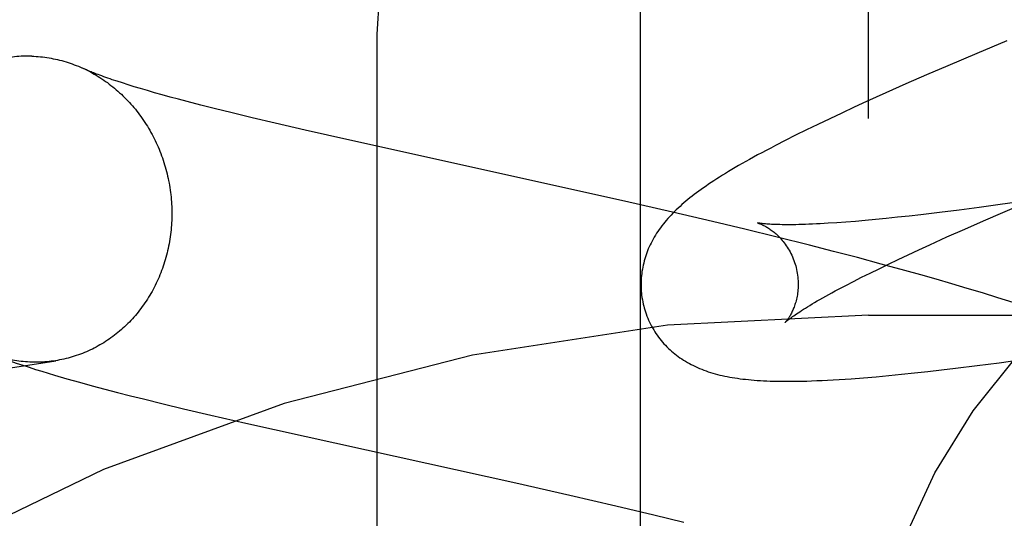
# Model space of a CAD drawing. Header units: inches. Extents: x 0 to 308, y 0 to 199.
# Tile 43 of 139: x 87.3087 to 87.434, y 102.7 to 102.7634. Entities that reach past the tile are written whole.
import ezdxf

# ---------------------------------------------------------------- set-up
doc = ezdxf.new("R2010")
doc.units = ezdxf.units.IN
doc.header["$LTSCALE"] = 16.920913
doc.header["$MEASUREMENT"] = 0
doc.linetypes.add('HIDDEN', pattern=[0.2, 0.1, -0.1])
doc.layers.add('DEFAULT_2', color=8, linetype='HIDDEN')
doc.layers.add('RIGHT_OR_MAIN_DOOR_ASSEMBLY', color=7, linetype='CONTINUOUS')

msp = doc.modelspace()

# ---------------------------------------------------------------- linework, layer by layer
at = {"layer": 'DEFAULT_2', "color": 8, "linetype": 'HIDDEN'}
for p, q in [((87.41667, 99.36664), (87.41667, 104.86714)), ((87.35417, 102.01849), (87.35417, 102.76154)), ((87.43429, 102.7607), (87.43046, 102.75909)), ((87.43046, 102.75909), (87.42675, 102.75751)), ((87.42675, 102.75751), (87.42405, 102.75635)), ((87.42405, 102.75635), (87.42143, 102.7552)), ((87.32175, 102.75533), (87.32108, 102.75554)), ((87.32247, 102.7551), (87.32175, 102.75533)), ((87.32324, 102.75486), (87.32247, 102.7551)), ((87.32406, 102.75461), (87.32324, 102.75486)), ((87.42143, 102.7552), (87.41888, 102.75408)), ((87.32493, 102.75436), (87.32406, 102.75461)), ((87.32584, 102.75409), (87.32493, 102.75436)), ((87.32681, 102.75382), (87.32584, 102.75409)), ((87.32783, 102.75354), (87.32681, 102.75382)), ((87.32889, 102.75326), (87.32783, 102.75354)), ((87.41888, 102.75408), (87.41643, 102.75297)), ((87.32999, 102.75296), (87.32889, 102.75326)), ((87.33174, 102.75251), (87.32999, 102.75296)), ((87.33359, 102.75204), (87.33174, 102.75251)), ((87.41483, 102.75224), (87.41327, 102.75151)), ((87.41643, 102.75297), (87.41483, 102.75224)), ((87.33553, 102.75156), (87.33359, 102.75204)), ((87.33827, 102.7509), (87.33553, 102.75156)), ((87.34116, 102.75021), (87.33827, 102.7509)), ((87.41327, 102.75151), (87.41174, 102.75079)), ((87.34498, 102.74933), (87.34116, 102.75021)), ((87.41023, 102.75007), (87.40878, 102.74937)), ((87.41174, 102.75079), (87.41023, 102.75007)), ((87.35067, 102.74804), (87.34498, 102.74933)), ((87.40738, 102.74868), (87.40606, 102.74801)), ((87.40878, 102.74937), (87.40738, 102.74868)), ((87.38561, 102.74031), (87.35067, 102.74804)), ((87.40606, 102.74801), (87.40482, 102.74737)), ((87.39172, 102.73891), (87.38561, 102.74031)), ((87.43343, 102.73986), (87.43077, 102.7395)), ((87.43713, 102.74037), (87.43343, 102.73986)), ((87.43378, 102.73887), (87.43722, 102.74034)), ((87.39684, 102.73771), (87.39172, 102.73891)), ((87.42183, 102.7384), (87.42036, 102.73825)), ((87.42335, 102.73858), (87.42183, 102.7384)), ((87.42572, 102.73886), (87.42335, 102.73858)), ((87.4282, 102.73916), (87.42572, 102.73886)), ((87.43077, 102.7395), (87.4282, 102.73916)), ((87.43131, 102.7378), (87.43378, 102.73887)), ((87.40095, 102.73673), (87.39684, 102.73771)), ((87.41265, 102.73756), (87.41156, 102.73749)), ((87.41379, 102.73764), (87.41265, 102.73756)), ((87.415, 102.73773), (87.41379, 102.73764)), ((87.41626, 102.73784), (87.415, 102.73773)), ((87.41757, 102.73796), (87.41626, 102.73784)), ((87.41894, 102.7381), (87.41757, 102.73796)), ((87.42036, 102.73825), (87.41894, 102.7381)), ((87.42893, 102.73676), (87.43131, 102.7378)), ((87.40506, 102.73572), (87.40095, 102.73673)), ((87.42665, 102.73575), (87.42893, 102.73676)), ((87.40915, 102.7347), (87.40506, 102.73572)), ((87.41222, 102.73391), (87.40915, 102.7347)), ((87.42308, 102.73412), (87.42447, 102.73476)), ((87.42447, 102.73476), (87.42665, 102.73575)), ((87.41526, 102.73312), (87.41222, 102.73391)), ((87.42044, 102.73289), (87.42174, 102.7335)), ((87.42174, 102.7335), (87.42308, 102.73412)), ((87.4183, 102.73231), (87.41526, 102.73312)), ((87.41801, 102.73172), (87.4192, 102.7323)), ((87.42131, 102.73149), (87.4183, 102.73231)), ((87.4192, 102.7323), (87.42044, 102.73289)), ((87.41579, 102.73062), (87.41687, 102.73116)), ((87.41687, 102.73116), (87.41801, 102.73172)), ((87.42331, 102.73093), (87.42131, 102.73149)), ((87.42529, 102.73037), (87.42331, 102.73093)), ((87.41287, 102.72912), (87.41379, 102.7296)), ((87.41379, 102.7296), (87.41476, 102.7301)), ((87.41476, 102.7301), (87.41579, 102.73062)), ((87.42727, 102.72979), (87.42529, 102.73037)), ((87.42924, 102.72921), (87.42727, 102.72979)), ((87.43119, 102.72863), (87.42924, 102.72921)), ((87.43313, 102.72803), (87.43119, 102.72863)), ((87.43506, 102.72743), (87.43313, 102.72803)), ((87.41667, 102.72582), (87.91667, 102.72582)), ((87.4305, 102.71939), (87.43331, 102.71976)), ((87.43331, 102.71976), (87.4362, 102.72015)), ((87.42086, 102.71829), (87.42252, 102.71846)), ((87.42252, 102.71846), (87.42423, 102.71864)), ((87.42423, 102.71864), (87.42598, 102.71884)), ((87.42598, 102.71884), (87.42776, 102.71905)), ((87.42776, 102.71905), (87.4305, 102.71939)), ((87.31468, 102.71773), (87.31628, 102.71728)), ((87.31628, 102.71728), (87.31788, 102.71684)), ((87.41605, 102.71785), (87.41764, 102.71798)), ((87.41764, 102.71798), (87.41924, 102.71813)), ((87.41924, 102.71813), (87.42086, 102.71829)), ((87.31788, 102.71684), (87.3195, 102.71641)), ((87.3195, 102.71641), (87.32113, 102.71598)), ((87.32113, 102.71598), (87.32277, 102.71556)), ((87.32277, 102.71556), (87.32443, 102.71515)), ((87.32443, 102.71515), (87.32695, 102.71452)), ((87.32695, 102.71452), (87.32952, 102.71391)), ((87.32952, 102.71391), (87.33299, 102.71309)), ((87.33299, 102.71309), (87.33744, 102.71207)), ((87.33744, 102.71207), (87.3718, 102.70447)), ((87.3718, 102.70447), (87.37868, 102.70291)), ((87.37868, 102.70291), (87.38453, 102.70156)), ((87.38453, 102.70156), (87.38935, 102.70042)), ((87.38935, 102.70042), (87.39316, 102.6995))]:
    msp.add_line(p, q, dxfattribs=at)
for points in [[(87.35417, 102.76154), (87.3548, 102.77115), (87.3567, 102.7806), (87.35984, 102.78974), (87.36415, 102.7984), (87.36959, 102.80645), (87.37604, 102.81373), (87.38341, 102.82012), (87.39158, 102.82552), (87.40039, 102.82982), (87.4097, 102.83294), (87.41935, 102.83484), (87.42917, 102.83547)], [(87.31022, 102.75874), (87.30995, 102.75874), (87.30967, 102.75875), (87.3094, 102.75874), (87.30912, 102.75873), (87.30885, 102.75872), (87.30858, 102.75871), (87.3083, 102.75868), (87.30803, 102.75866), (87.30776, 102.75863), (87.30749, 102.75859), (87.30722, 102.75855), (87.08973, 102.72426)], [(87.31022, 102.75874), (87.31049, 102.75873), (87.31077, 102.75871), (87.31104, 102.75869), (87.31132, 102.75867), (87.31159, 102.75864), (87.31186, 102.7586), (87.31214, 102.75856), (87.31241, 102.75852), (87.31268, 102.75847), (87.31295, 102.75842), (87.31322, 102.75837), (87.31349, 102.7583), (87.31376, 102.75824), (87.31403, 102.75817), (87.3143, 102.75809), (87.31457, 102.75801), (87.31483, 102.75793), (87.3151, 102.75784), (87.31536, 102.75775), (87.31562, 102.75765), (87.31588, 102.75755), (87.31614, 102.75745), (87.3164, 102.75734), (87.31666, 102.75722)], [(87.32108, 102.75554), (87.32046, 102.75575), (87.32017, 102.75585), (87.31989, 102.75595), (87.31962, 102.75604), (87.31937, 102.75613), (87.31913, 102.75622), (87.31889, 102.75631), (87.31868, 102.75639), (87.31847, 102.75647), (87.31827, 102.75654), (87.31809, 102.75661), (87.31791, 102.75668), (87.31775, 102.75675), (87.31759, 102.75681), (87.31745, 102.75687), (87.31732, 102.75693), (87.31719, 102.75698), (87.31708, 102.75703), (87.31698, 102.75708), (87.31688, 102.75712), (87.31666, 102.75722)], [(87.3168, 102.75716), (87.31691, 102.75711), (87.31717, 102.75698), (87.31742, 102.75686), (87.31767, 102.75673), (87.31792, 102.75659), (87.31816, 102.75645), (87.31841, 102.75631), (87.31865, 102.75616), (87.31889, 102.75601), (87.31913, 102.75585), (87.31937, 102.7557), (87.3196, 102.75553), (87.31983, 102.75537), (87.32006, 102.75519), (87.32029, 102.75502), (87.32052, 102.75484), (87.32074, 102.75466), (87.32096, 102.75447), (87.32118, 102.75429), (87.32139, 102.75409), (87.32161, 102.7539), (87.32182, 102.7537), (87.32202, 102.75349), (87.32223, 102.75329), (87.32243, 102.75308), (87.32263, 102.75286), (87.32282, 102.75265), (87.32301, 102.75243), (87.3232, 102.75221), (87.32339, 102.75198), (87.32357, 102.75175), (87.32375, 102.75152), (87.32393, 102.75129), (87.32411, 102.75105), (87.32428, 102.75081), (87.32444, 102.75057), (87.32461, 102.75032), (87.32477, 102.75007), (87.32492, 102.74982), (87.32508, 102.74957), (87.32523, 102.74931), (87.32537, 102.74905), (87.32552, 102.74879), (87.32565, 102.74853), (87.32579, 102.74827), (87.32592, 102.748), (87.32605, 102.74773), (87.32617, 102.74746), (87.32629, 102.74719), (87.32641, 102.74691), (87.32652, 102.74664), (87.32663, 102.74636), (87.32674, 102.74608), (87.32684, 102.7458), (87.32694, 102.74551), (87.32703, 102.74523), (87.32712, 102.74494), (87.3272, 102.74465), (87.32729, 102.74437), (87.32736, 102.74408), (87.32744, 102.74378), (87.3275, 102.74349), (87.32757, 102.7432), (87.32763, 102.74291), (87.32769, 102.74261), (87.32774, 102.74232), (87.32779, 102.74202), (87.32783, 102.74172), (87.32787, 102.74142), (87.32791, 102.74113), (87.32794, 102.74083), (87.32797, 102.74053), (87.32799, 102.74023), (87.32801, 102.73993), (87.32802, 102.73963), (87.32803, 102.73933), (87.32804, 102.73903), (87.32804, 102.73873)], [(87.40482, 102.74737), (87.40423, 102.74706), (87.40365, 102.74676), (87.4031, 102.74646), (87.40256, 102.74618), (87.40205, 102.74589), (87.40155, 102.74562), (87.40106, 102.74535), (87.4006, 102.74508), (87.40015, 102.74482), (87.39971, 102.74457), (87.39929, 102.74432), (87.39888, 102.74407), (87.39848, 102.74383), (87.3981, 102.74359), (87.39772, 102.74336), (87.39736, 102.74313), (87.39701, 102.7429), (87.39667, 102.74267), (87.39633, 102.74245), (87.39601, 102.74223), (87.39569, 102.74201), (87.39538, 102.74179), (87.39508, 102.74158), (87.39479, 102.74136), (87.39451, 102.74115), (87.39423, 102.74093), (87.39396, 102.74072), (87.39369, 102.7405), (87.39343, 102.74029), (87.39318, 102.74007)], [(87.39318, 102.74007), (87.39293, 102.73986), (87.39269, 102.73964), (87.39245, 102.73942), (87.39222, 102.73921), (87.39199, 102.73899), (87.39177, 102.73876), (87.39156, 102.73854), (87.39135, 102.73832), (87.39114, 102.73809), (87.39095, 102.73786), (87.39075, 102.73763), (87.39057, 102.7374), (87.39038, 102.73717), (87.39021, 102.73693), (87.39004, 102.7367), (87.38988, 102.73646), (87.38972, 102.73622), (87.38956, 102.73598), (87.38942, 102.73573), (87.38928, 102.73548), (87.38914, 102.73523), (87.38901, 102.73498), (87.38889, 102.73473), (87.38877, 102.73448), (87.38866, 102.73423), (87.38856, 102.73398), (87.38846, 102.73373), (87.38837, 102.73347), (87.38829, 102.73322), (87.38821, 102.73296), (87.38813, 102.7327), (87.38807, 102.73244), (87.388, 102.73217), (87.38795, 102.73191), (87.3879, 102.73164), (87.38785, 102.73137), (87.38782, 102.7311), (87.38779, 102.73082), (87.38776, 102.73055), (87.38774, 102.73027), (87.38773, 102.72999), (87.38773, 102.72972), (87.38773, 102.72944), (87.38774, 102.72916), (87.38776, 102.72888), (87.38778, 102.7286), (87.38781, 102.72833), (87.38785, 102.72805), (87.3879, 102.72777), (87.38795, 102.7275), (87.38801, 102.72722), (87.38807, 102.72695), (87.38814, 102.72672)], [(87.32804, 102.73873), (87.32804, 102.73843), (87.32803, 102.73813), (87.32802, 102.73783), (87.32801, 102.73753), (87.32799, 102.73724), (87.32797, 102.73694), (87.32794, 102.73664), (87.32791, 102.73635), (87.32787, 102.73605), (87.32783, 102.73575), (87.32779, 102.73546), (87.32774, 102.73517), (87.32769, 102.73487), (87.32763, 102.73458), (87.32757, 102.73429), (87.3275, 102.734), (87.32744, 102.73372), (87.32736, 102.73343), (87.32729, 102.73314), (87.3272, 102.73286), (87.32712, 102.73258), (87.32703, 102.7323), (87.32694, 102.73202), (87.32684, 102.73174), (87.32674, 102.73147), (87.32663, 102.73119), (87.32652, 102.73092), (87.32641, 102.73065), (87.32629, 102.73038), (87.32617, 102.73012), (87.32605, 102.72986), (87.32592, 102.72959), (87.32579, 102.72934), (87.32565, 102.72908), (87.32552, 102.72883), (87.32537, 102.72857), (87.32523, 102.72833), (87.32508, 102.72808), (87.32492, 102.72784), (87.32477, 102.72759), (87.32461, 102.72736), (87.32444, 102.72712), (87.32428, 102.72689), (87.32411, 102.72666), (87.32393, 102.72643), (87.32375, 102.72621), (87.32357, 102.72599), (87.32339, 102.72577), (87.3232, 102.72556), (87.32301, 102.72535), (87.32282, 102.72514), (87.32263, 102.72493), (87.32243, 102.72473), (87.32223, 102.72454), (87.32202, 102.72434), (87.32182, 102.72415), (87.32161, 102.72397), (87.32139, 102.72378), (87.32118, 102.7236), (87.32096, 102.72343), (87.32074, 102.72326), (87.32052, 102.72309), (87.32029, 102.72292), (87.32006, 102.72276), (87.31983, 102.72261), (87.3196, 102.72246), (87.31937, 102.72231), (87.31913, 102.72216), (87.31889, 102.72202), (87.31865, 102.72189), (87.31841, 102.72175), (87.31816, 102.72163), (87.31792, 102.7215), (87.31767, 102.72138), (87.31742, 102.72127), (87.31717, 102.72116), (87.31691, 102.72105), (87.31666, 102.72095), (87.3164, 102.72085), (87.31614, 102.72075), (87.31588, 102.72067), (87.31562, 102.72058), (87.31536, 102.7205), (87.3151, 102.72042), (87.31483, 102.72035), (87.31457, 102.72029), (87.3143, 102.72022), (87.31403, 102.72016), (87.31376, 102.72011), (87.31349, 102.72006), (87.31326, 102.72002)], [(87.40257, 102.73754), (87.40255, 102.73754), (87.40254, 102.73754), (87.40255, 102.73754), (87.40256, 102.73754), (87.40258, 102.73753), (87.40261, 102.73752), (87.40265, 102.73751), (87.40269, 102.7375), (87.40274, 102.73748), (87.4028, 102.73746), (87.40286, 102.73744), (87.40293, 102.73741), (87.403, 102.73738), (87.40308, 102.73735), (87.40316, 102.73731), (87.40324, 102.73727), (87.40333, 102.73722), (87.40343, 102.73718), (87.40352, 102.73712), (87.40362, 102.73707), (87.40373, 102.73701), (87.40384, 102.73694), (87.40395, 102.73687), (87.40406, 102.7368), (87.40417, 102.73672), (87.40429, 102.73663), (87.40441, 102.73654), (87.40454, 102.73645), (87.40466, 102.73635), (87.40479, 102.73624), (87.40491, 102.73613), (87.40504, 102.73601), (87.40517, 102.73589), (87.4053, 102.73575), (87.40544, 102.73562), (87.40557, 102.73547), (87.4057, 102.73532), (87.40583, 102.73516), (87.40596, 102.73499), (87.40609, 102.73482), (87.40621, 102.73464), (87.40634, 102.73445), (87.40646, 102.73426), (87.40658, 102.73406), (87.40669, 102.73385), (87.4068, 102.73364), (87.4069, 102.73343), (87.407, 102.73321), (87.4071, 102.73298), (87.40719, 102.73275), (87.40727, 102.73252), (87.40734, 102.73228), (87.40741, 102.73207)], [(87.41156, 102.73749), (87.41053, 102.73743), (87.41004, 102.7374), (87.40956, 102.73738), (87.4091, 102.73736), (87.40866, 102.73735), (87.40823, 102.73733), (87.40782, 102.73732), (87.40742, 102.73731), (87.40704, 102.73731), (87.40668, 102.73731), (87.40633, 102.73731), (87.406, 102.73731), (87.40569, 102.73731), (87.40539, 102.73732), (87.4051, 102.73732), (87.40484, 102.73733), (87.40459, 102.73734), (87.40435, 102.73735), (87.40413, 102.73737), (87.40393, 102.73738), (87.40374, 102.73739), (87.40357, 102.73741), (87.40341, 102.73742), (87.40327, 102.73744), (87.40314, 102.73745), (87.40303, 102.73747), (87.40292, 102.73748), (87.40284, 102.73749), (87.40276, 102.7375), (87.4027, 102.73751), (87.40264, 102.73752), (87.4026, 102.73753), (87.40257, 102.73754), (87.40257, 102.73754)], [(87.40741, 102.73207), (87.40746, 102.73186), (87.40752, 102.73162), (87.40757, 102.73138), (87.40761, 102.73114), (87.40765, 102.73089), (87.40768, 102.73065), (87.4077, 102.73041), (87.40771, 102.73018), (87.40772, 102.72994), (87.40772, 102.72971), (87.40772, 102.72948), (87.40771, 102.72926), (87.40769, 102.72904), (87.40767, 102.72882), (87.40765, 102.72861), (87.40762, 102.72841), (87.40758, 102.72821), (87.40755, 102.72802), (87.4075, 102.72783), (87.40746, 102.72765), (87.40741, 102.72748), (87.40736, 102.72731), (87.40731, 102.72715), (87.40726, 102.72699), (87.4072, 102.72684), (87.40715, 102.7267), (87.40709, 102.72656), (87.40703, 102.72643), (87.40698, 102.7263), (87.40692, 102.72618), (87.40686, 102.72606), (87.4068, 102.72595), (87.40674, 102.72584), (87.40669, 102.72574), (87.40663, 102.72565), (87.40657, 102.72556), (87.40652, 102.72547), (87.40647, 102.72539), (87.40642, 102.72532), (87.40637, 102.72525), (87.40632, 102.72519), (87.40628, 102.72513), (87.40624, 102.72508), (87.4062, 102.72503), (87.40617, 102.72499), (87.40614, 102.72496), (87.40611, 102.72493), (87.40609, 102.72491), (87.40608, 102.72489), (87.40607, 102.72488), (87.40606, 102.72488)], [(87.40606, 102.72488), (87.40607, 102.72489), (87.40609, 102.7249), (87.40611, 102.72492), (87.40614, 102.72495), (87.40618, 102.72499), (87.40623, 102.72503), (87.40629, 102.72508), (87.40636, 102.72514), (87.40644, 102.7252), (87.40654, 102.72527), (87.40664, 102.72535), (87.40675, 102.72544), (87.40688, 102.72553), (87.40702, 102.72563), (87.40718, 102.72574), (87.40734, 102.72586), (87.40753, 102.72598), (87.40772, 102.72611), (87.40793, 102.72625), (87.40816, 102.7264), (87.4084, 102.72655), (87.40865, 102.72671), (87.40892, 102.72688), (87.40921, 102.72705), (87.40951, 102.72723), (87.40982, 102.72742), (87.41015, 102.72761), (87.41049, 102.72781), (87.41085, 102.72801), (87.41123, 102.72822), (87.41162, 102.72844), (87.41202, 102.72866), (87.41244, 102.72889), (87.41287, 102.72912)], [(87.38814, 102.72672), (87.3882, 102.72649), (87.38829, 102.72622), (87.38838, 102.72596), (87.38848, 102.72569), (87.38858, 102.72543), (87.38869, 102.72518), (87.38881, 102.72492), (87.38893, 102.72467), (87.38906, 102.72442), (87.38919, 102.72418), (87.38934, 102.72394), (87.38948, 102.7237), (87.38963, 102.72347), (87.38979, 102.72325), (87.38995, 102.72302), (87.39012, 102.7228), (87.39029, 102.72259), (87.39047, 102.72238), (87.39065, 102.72218), (87.39084, 102.72198), (87.39102, 102.72178), (87.39122, 102.72159), (87.39142, 102.72141), (87.39162, 102.72123), (87.39182, 102.72105), (87.39203, 102.72088), (87.39224, 102.72072), (87.39246, 102.72056), (87.39268, 102.7204), (87.39291, 102.72024), (87.39315, 102.72009), (87.39339, 102.71994), (87.39363, 102.7198), (87.39388, 102.71966), (87.39413, 102.71953), (87.39439, 102.7194), (87.39465, 102.71927), (87.39491, 102.71915), (87.39518, 102.71904), (87.39545, 102.71893), (87.39572, 102.71882), (87.396, 102.71872), (87.39629, 102.71862), (87.39657, 102.71853), (87.39687, 102.71844), (87.39716, 102.71836), (87.39746, 102.71828), (87.39776, 102.7182), (87.39807, 102.71813), (87.39838, 102.71806), (87.39869, 102.718), (87.39901, 102.71794), (87.39933, 102.71788), (87.39966, 102.71783), (87.39999, 102.71778), (87.40033, 102.71773), (87.40068, 102.71769), (87.40103, 102.71765), (87.40139, 102.71761), (87.40176, 102.71758), (87.40214, 102.71754), (87.40252, 102.71752), (87.40292, 102.71749), (87.40333, 102.71747), (87.40375, 102.71745), (87.40418, 102.71743), (87.40463, 102.71742), (87.40509, 102.71741), (87.40556, 102.7174), (87.40606, 102.7174), (87.40657, 102.7174), (87.4071, 102.7174), (87.40765, 102.71741), (87.40822, 102.71742), (87.40882, 102.71743), (87.40944, 102.71745), (87.41008, 102.71748), (87.41076, 102.71751), (87.41146, 102.71754), (87.41219, 102.71758), (87.41294, 102.71763), (87.4137, 102.71768), (87.41448, 102.71773), (87.41605, 102.71785)], [(87.3049, 102.72089), (87.30573, 102.72058), (87.30658, 102.72028), (87.30741, 102.71999), (87.30824, 102.71971), (87.30906, 102.71944), (87.30988, 102.71918), (87.31069, 102.71892), (87.31149, 102.71867), (87.31229, 102.71843), (87.31309, 102.71819), (87.31468, 102.71773)], [(87.31022, 102.71983), (87.30995, 102.71984), (87.30967, 102.71986), (87.3094, 102.71988), (87.30912, 102.7199), (87.30885, 102.71993), (87.30858, 102.71997), (87.3083, 102.72001), (87.30803, 102.72005), (87.30776, 102.7201), (87.30749, 102.72015), (87.30722, 102.7202), (87.30694, 102.72027), (87.30668, 102.72033), (87.30641, 102.7204), (87.30614, 102.72048), (87.30587, 102.72056), (87.30561, 102.72064), (87.30534, 102.72073), (87.30508, 102.72082)], [(87.41617, 102.67039), (87.41675, 102.67964), (87.41843, 102.68862), (87.42124, 102.6974), (87.4251, 102.70578), (87.42998, 102.71365), (87.43578, 102.72089)], [(87.11544, 102.6889), (87.11577, 102.68894), (87.1161, 102.68898), (87.11642, 102.68902), (87.11672, 102.68906), (87.11702, 102.6891), (87.11731, 102.68914), (87.11758, 102.68918), (87.11785, 102.68922), (87.31326, 102.72002)], [(87.31322, 102.72002), (87.31295, 102.71998), (87.31268, 102.71994), (87.31241, 102.71991), (87.31214, 102.71989), (87.31186, 102.71986), (87.31159, 102.71985), (87.31132, 102.71984), (87.31104, 102.71983), (87.31077, 102.71983), (87.31049, 102.71983), (87.31022, 102.71983)]]:
    msp.add_lwpolyline(points, dxfattribs=at)
msp.add_arc((87.41667, 102.47582), 0.25, 90, 270, dxfattribs=at)
at = {"layer": 'RIGHT_OR_MAIN_DOOR_ASSEMBLY', "color": 3, "linetype": 'Continuous'}
msp.add_line((87.38767, 91.08382), (87.38767, 113.58382), dxfattribs=at)

doc.saveas('drawing.dxf')
